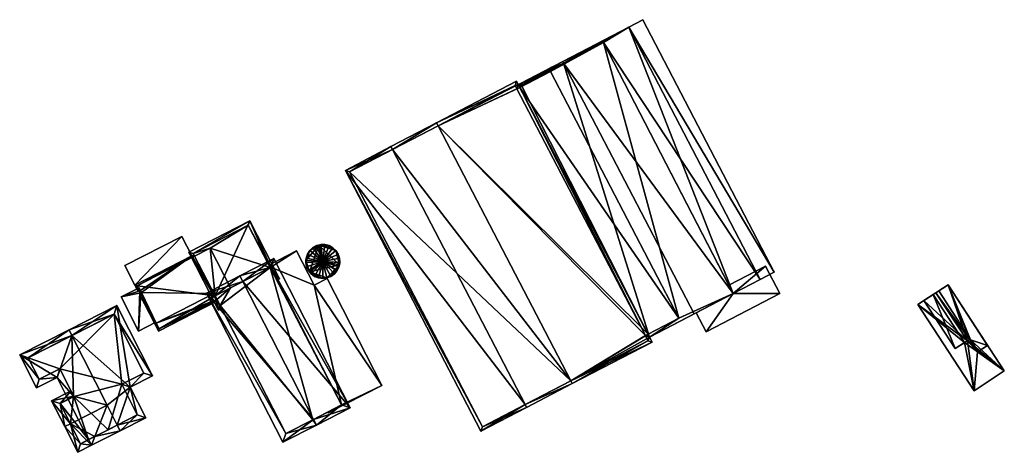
# Model space of a CAD drawing. Header units: inches. Extents: x 2558739 to 2563058, y 1133992 to 1137021.
# Tile 64 of 97: x 2559211 to 2559365, y 1136269 to 1136336. Entities that reach past the tile are written whole.
import ezdxf

# ---------------------------------------------------------------- set-up
doc = ezdxf.new("R2010")
doc.units = ezdxf.units.IN
doc.header["$MEASUREMENT"] = 0
for name, color, linetype in [('Gebaeude Einzelhaus', 10, 'Continuous'), ('Lagertank', 10, 'Continuous'), ('Offenes Gebaeude', 10, 'Continuous')]:
    doc.layers.add(name, color=color, linetype=linetype)

msp = doc.modelspace()

# ---------------------------------------------------------------- meshes
at = {"layer": 'Gebaeude Einzelhaus'}
mesh = msp.add_polyface(dxfattribs=at)
corners = [(2559296.381, 1136329.284, 385.217), (2559296.243, 1136329.548, 385.217), (2559289.656, 1136326.119, 382.854), (2559309.826, 1136286.514, 382.728), (2559289.305, 1136325.936, 382.728), (2559316.764, 1136290.126, 385.216), (2559322.89, 1136293.315, 383.445), (2559327.089, 1136295.5, 382.23), (2559306.568, 1136334.921, 382.23), (2559329.285, 1136296.644, 381.566), (2559308.764, 1136336.065, 381.566), (2559302.606, 1136332.519, 383.417), (2559290.068, 1136326.003, 382.953), (2559289.656, 1136326.119, 382.39), (2559289.305, 1136325.936, 382.372), (2559289.656, 1136326.119, 374.208), (2559289.305, 1136325.936, 374.208), (2559289.536, 1136325.492, 382.372), (2559309.595, 1136286.957, 382.372), (2559309.826, 1136286.514, 382.372), (2559289.536, 1136325.492, 374.208), (2559309.595, 1136286.957, 374.208), (2559309.826, 1136286.514, 374.208), (2559317.097, 1136290.299, 379.651), (2559317.097, 1136290.299, 379.551), (2559322.89, 1136293.315, 374.208), (2559322.89, 1136293.315, 379.551), (2559322.89, 1136293.315, 379.651), (2559322.23, 1136294.591, 379.551), (2559302.606, 1136332.519, 374.208), (2559322.23, 1136294.591, 379.651), (2559290.068, 1136326.003, 374.208), (2559290.068, 1136326.003, 382.404), (2559314.386, 1136289.451, 374.208), (2559294.326, 1136327.986, 374.208)]
mesh.append_faces([[corners[k] for k in face] for face in [(0, 12, 1), (11, 0, 1), (1, 12, 2), (8, 11, 1), (9, 8, 10), (7, 11, 8), (7, 8, 9), (6, 11, 7), (7, 9, 8), (8, 9, 10), (6, 0, 5), (6, 8, 0), (0, 8, 1), (6, 7, 8), (0, 3, 5), (0, 2, 3), (3, 2, 4), (0, 1, 2)]], dxfattribs={"color": 13})
mesh.append_faces([[corners[k] for k in face] for face in [(31, 20, 15), (15, 20, 16), (29, 34, 31), (31, 34, 20), (21, 33, 22), (22, 33, 25), (25, 33, 29), (29, 33, 34), (29, 0, 11), (0, 32, 12), (29, 31, 0), (0, 31, 32), (32, 2, 12), (32, 13, 2), (32, 31, 13), (13, 31, 15), (25, 28, 26), (30, 6, 27), (28, 11, 30), (30, 11, 6), (25, 29, 28), (28, 29, 11), (6, 23, 27), (24, 25, 26), (24, 22, 25), (23, 19, 24), (24, 19, 22), (6, 5, 23), (23, 5, 19), (19, 5, 3), (19, 21, 22), (19, 18, 21), (17, 16, 20), (17, 14, 16), (17, 4, 14), (19, 3, 18), (18, 3, 17), (17, 3, 4), (14, 15, 16), (4, 13, 14), (14, 13, 15), (4, 2, 13)]], dxfattribs={"color": 41})
mesh = msp.add_polyface(dxfattribs=at)
corners = [(2559290.372, 1136275.963, 383.392), (2559262.271, 1136312.526, 381.732), (2559283.469, 1136271.805, 381.732), (2559269.636, 1136315.796, 383.392), (2559269.405, 1136316.24, 383.392), (2559290.603, 1136275.519, 383.392), (2559297.731, 1136279.23, 381.732), (2559297.5, 1136279.674, 381.732), (2559276.765, 1136319.507, 381.732), (2559276.534, 1136319.95, 381.732), (2559290.068, 1136326.003, 382.404), (2559294.539, 1136328.66, 382.641), (2559289.656, 1136326.119, 382.39), (2559294.676, 1136328.398, 382.641), (2559309.826, 1136286.514, 382.372), (2559309.595, 1136286.957, 382.372), (2559310.213, 1136285.716, 382.371), (2559289.536, 1136325.492, 382.372), (2559289.305, 1136325.936, 382.372), (2559289.035, 1136326.469, 382.373), (2559262.946, 1136312.314, 381.835), (2559283.681, 1136272.479, 381.835), (2559309.551, 1136285.936, 382.349), (2559309.165, 1136286.733, 382.35), (2559288.818, 1136325.792, 382.349), (2559289.088, 1136325.259, 382.349), (2559289.536, 1136325.492, 374.208), (2559289.088, 1136325.259, 374.208), (2559288.818, 1136325.792, 374.208), (2559276.765, 1136319.507, 374.208), (2559262.946, 1136312.314, 374.208), (2559283.681, 1136272.479, 374.208), (2559297.501, 1136279.674, 374.208), (2559309.551, 1136285.936, 374.208), (2559309.165, 1136286.733, 374.208), (2559309.595, 1136286.957, 374.208), (2559314.386, 1136289.451, 374.208), (2559294.326, 1136327.986, 374.208)]
mesh.append_faces([[corners[k] for k in face] for face in [(24, 8, 9), (19, 24, 9), (25, 18, 17), (25, 24, 18), (18, 24, 19), (14, 23, 15), (16, 22, 14), (14, 22, 23), (16, 6, 22), (22, 6, 7), (12, 11, 10), (10, 11, 13), (7, 6, 0), (0, 6, 5), (3, 9, 8), (3, 4, 9), (1, 21, 2), (2, 21, 5), (5, 21, 0), (3, 20, 4), (4, 20, 1), (1, 20, 21), (16, 7, 6), (8, 18, 9), (9, 18, 19), (8, 17, 18), (7, 15, 8), (8, 15, 17), (16, 14, 7), (7, 14, 15), (13, 11, 10), (10, 11, 12), (3, 9, 4), (3, 8, 9), (0, 7, 3), (3, 7, 8), (0, 6, 7), (0, 5, 6), (0, 2, 5), (4, 1, 3), (3, 1, 0), (0, 1, 2)]], dxfattribs={"color": 13})
mesh.append_faces([[corners[k] for k in face] for face in [(29, 32, 30), (30, 32, 31), (29, 34, 32), (32, 34, 33), (34, 26, 35), (35, 26, 36), (36, 26, 37), (29, 27, 34), (34, 27, 26), (29, 28, 27), (34, 35, 23), (23, 35, 15), (23, 22, 34), (34, 22, 33), (7, 33, 22), (0, 32, 7), (7, 32, 33), (0, 31, 32), (0, 21, 31), (21, 20, 31), (31, 20, 30), (3, 30, 20), (8, 29, 3), (3, 29, 30), (8, 28, 29), (8, 24, 28), (24, 25, 28), (28, 25, 27), (27, 25, 26), (26, 25, 17)]], dxfattribs={"color": 41})
mesh = msp.add_polyface(dxfattribs=at)
corners = [(2559250.638, 1136297.414, 382.843), (2559251.974, 1136295.609, 383.276), (2559247.325, 1136304.666, 381.286), (2559251.65, 1136295.443, 383.276), (2559241.918, 1136292.939, 382.843), (2559237.805, 1136299.781, 381.286), (2559250.517, 1136297.352, 382.843), (2559242.454, 1136290.723, 383.276), (2559242.702, 1136291.412, 383.178), (2559242.93, 1136290.967, 383.276), (2559238.479, 1136299.565, 381.384), (2559242.67, 1136291.396, 383.178), (2559247.109, 1136303.994, 381.384), (2559250.316, 1136297.743, 382.131), (2559250.316, 1136297.743, 382.031), (2559250.517, 1136297.352, 373.411), (2559247.109, 1136303.994, 373.411), (2559250.517, 1136297.352, 382.131), (2559250.517, 1136297.352, 382.031), (2559238.479, 1136299.565, 373.411), (2559241.698, 1136293.29, 381.23), (2559242.167, 1136292.377, 380.251), (2559242.67, 1136291.396, 373.411), (2559238.702, 1136299.13, 379.205), (2559238.702, 1136299.13, 373.411), (2559242.167, 1136292.377, 373.411), (2559242.702, 1136291.412, 373.411), (2559241.155, 1136300.389, 373.411), (2559244.341, 1136294.182, 373.411), (2559242.198, 1136292.393, 373.411)]
mesh.append_faces([[corners[k] for k in face] for face in [(7, 11, 9), (9, 11, 8), (12, 0, 6), (0, 1, 3), (10, 2, 12), (12, 2, 0), (0, 2, 1), (7, 5, 11), (11, 5, 10), (10, 5, 2), (4, 7, 8), (8, 7, 9), (4, 5, 7), (0, 2, 6), (6, 2, 4), (4, 2, 5), (3, 1, 0), (0, 1, 2)]], dxfattribs={"color": 13})
mesh.append_faces([[corners[k] for k in face] for face in [(25, 29, 22), (22, 29, 26), (19, 27, 24), (27, 15, 28), (19, 16, 27), (27, 16, 15), (22, 26, 11), (11, 26, 8), (22, 21, 25), (23, 19, 24), (20, 10, 23), (23, 10, 19), (22, 11, 21), (21, 11, 20), (20, 11, 10), (10, 12, 19), (19, 12, 16), (15, 14, 18), (13, 6, 17), (16, 12, 15), (15, 12, 14), (14, 12, 13), (13, 12, 6)]], dxfattribs={"color": 41})
mesh = msp.add_polyface(dxfattribs=at)
corners = [(2559232.718, 1136288.68, 381.23), (2559233.078, 1136287.431, 380.013), (2559242.281, 1136292.154, 380.013), (2559232.495, 1136288.566, 381.23), (2559242.167, 1136292.377, 380.251), (2559241.698, 1136293.29, 381.23), (2559229.384, 1136294.628, 379.128), (2559229.913, 1136293.597, 379.485), (2559230.14, 1136293.702, 379.488), (2559230.254, 1136293.756, 379.49), (2559238.283, 1136299.194, 379.128), (2559230.402, 1136293.467, 379.59), (2559230.288, 1136293.413, 379.588), (2559230.061, 1136293.309, 379.585), (2559238.702, 1136299.13, 379.205), (2559238.588, 1136299.352, 379.128), (2559233.186, 1136287.768, 380.252), (2559229.72, 1136294.519, 379.205), (2559229.72, 1136294.519, 373.411), (2559238.702, 1136299.13, 373.411), (2559232.651, 1136288.811, 379.488), (2559233.186, 1136287.768, 373.411), (2559232.651, 1136288.811, 379.588), (2559242.167, 1136292.377, 373.411), (2559241.918, 1136292.939, 373.411), (2559241.155, 1136300.389, 373.411), (2559244.341, 1136294.182, 373.411), (2559242.198, 1136292.393, 373.411)]
mesh.append_faces([[corners[k] for k in face] for face in [(14, 10, 15), (14, 17, 10), (10, 17, 6), (6, 17, 7), (7, 17, 8), (0, 3, 12), (12, 3, 13), (0, 16, 3), (3, 16, 1), (1, 16, 2), (2, 16, 4), (10, 14, 15), (10, 5, 14), (0, 12, 3), (3, 12, 13), (10, 11, 5), (5, 11, 0), (0, 11, 12), (6, 9, 10), (10, 9, 11), (6, 8, 9), (6, 7, 8), (0, 4, 5), (0, 2, 4), (3, 1, 0), (0, 1, 2)]], dxfattribs={"color": 13})
mesh.append_faces([[corners[k] for k in face] for face in [(19, 24, 18), (18, 24, 21), (21, 24, 23), (23, 24, 27), (19, 25, 24), (24, 25, 26), (21, 4, 16), (21, 23, 4), (18, 8, 17), (18, 20, 8), (22, 0, 12), (20, 16, 22), (22, 16, 0), (18, 21, 20), (20, 21, 16), (18, 14, 19), (18, 17, 14)]], dxfattribs={"color": 41})
mesh = msp.add_polyface(dxfattribs=at)
corners = [(2559257.287, 1136273.654, 387.479), (2559257.744, 1136272.764, 387.479), (2559263.021, 1136275.473, 384.975), (2559246.249, 1136295.162, 387.479), (2559251.07, 1136298.76, 384.976), (2559245.793, 1136296.051, 387.479), (2559240.571, 1136293.371, 384.936), (2559252.523, 1136270.085, 384.935), (2559250.638, 1136297.414, 385.397), (2559241.918, 1136292.939, 385.369), (2559252.956, 1136271.431, 385.368), (2559261.675, 1136275.905, 385.397), (2559257.19, 1136273.604, 387.432), (2559257.19, 1136273.604, 373.411), (2559259.516, 1136274.797, 382.657), (2559259.516, 1136274.797, 382.757), (2559261.675, 1136275.905, 373.411), (2559261.675, 1136275.905, 381.995), (2559261.675, 1136275.905, 382.095), (2559250.638, 1136297.414, 373.411), (2559250.638, 1136297.414, 381.994), (2559250.638, 1136297.414, 382.843), (2559250.638, 1136297.414, 382.094), (2559250.517, 1136297.352, 373.411), (2559250.517, 1136297.352, 382.031), (2559250.517, 1136297.352, 382.843), (2559241.918, 1136292.939, 382.843), (2559250.517, 1136297.352, 382.131), (2559242.702, 1136291.412, 383.178), (2559252.956, 1136271.431, 373.411), (2559242.702, 1136291.412, 373.411), (2559244.341, 1136294.182, 373.411), (2559242.198, 1136292.393, 373.411), (2559241.918, 1136292.939, 373.411)]
mesh.append_faces([[corners[k] for k in face] for face in [(11, 8, 2), (0, 11, 1), (1, 10, 12), (12, 0, 1), (1, 11, 2), (7, 10, 1), (9, 10, 6), (6, 10, 7), (3, 9, 5), (8, 3, 5), (5, 9, 6), (2, 8, 4), (4, 8, 5), (0, 7, 1), (5, 6, 3), (3, 6, 0), (0, 6, 7), (3, 4, 5), (0, 2, 3), (3, 2, 4), (0, 1, 2)]], dxfattribs={"color": 13})
mesh.append_faces([[corners[k] for k in face] for face in [(31, 32, 33), (23, 30, 31), (31, 30, 32), (23, 13, 30), (30, 13, 29), (23, 16, 13), (23, 19, 16), (12, 10, 13), (13, 10, 29), (29, 28, 30), (28, 9, 26), (29, 10, 28), (28, 10, 9), (25, 21, 27), (27, 21, 22), (25, 8, 21), (9, 3, 26), (26, 3, 25), (25, 3, 8), (19, 23, 20), (20, 23, 24), (21, 18, 22), (21, 11, 18), (21, 8, 11), (16, 20, 17), (16, 19, 20), (11, 15, 18), (14, 16, 17), (14, 13, 16), (11, 0, 15), (15, 0, 14), (14, 0, 13), (0, 12, 13)]], dxfattribs={"color": 41})
mesh = msp.add_polyface(dxfattribs=at)
corners = [(2559226.623, 1136272.761, 382.871), (2559227.075, 1136271.869, 382.871), (2559231.095, 1136273.905, 380.966), (2559228.666, 1136278.7, 380.966), (2559226.564, 1136291.41, 379.331), (2559232.118, 1136280.448, 379.331), (2559219.545, 1136286.733, 382.871), (2559225.043, 1136275.88, 382.871), (2559219.093, 1136287.625, 382.871), (2559211.378, 1136283.716, 379.331), (2559217.215, 1136280.213, 380.815), (2559213.983, 1136278.574, 379.331), (2559219.811, 1136277.301, 381.224), (2559218.964, 1136276.761, 380.815), (2559219.855, 1136277.213, 381.224), (2559223.138, 1136270.996, 381.272), (2559222.593, 1136269.598, 380.815), (2559222.141, 1136270.491, 380.815), (2559214.423, 1136279.919, 379.741), (2559217.655, 1136281.556, 381.224), (2559212.723, 1136283.276, 379.741), (2559230.774, 1136280.888, 379.754), (2559226.124, 1136290.066, 379.754), (2559229.751, 1136274.345, 381.389), (2559227.323, 1136279.14, 381.388), (2559219.306, 1136272.973, 382.871), (2559227.075, 1136271.869, 380.815), (2559226.623, 1136272.761, 381.272), (2559220.446, 1136268.51, 380.815), (2559218.414, 1136272.521, 382.871), (2559219.403, 1136278.105, 380.815), (2559216.365, 1136276.565, 380.815), (2559220.886, 1136269.855, 381.273), (2559217.71, 1136276.125, 381.269), (2559219.855, 1136277.213, 381.268), (2559225.18, 1136272.03, 373.486), (2559222.141, 1136270.491, 373.486), (2559229.751, 1136274.345, 373.486), (2559227.323, 1136279.14, 373.486), (2559230.774, 1136280.888, 373.486), (2559226.124, 1136290.066, 373.486), (2559212.723, 1136283.276, 373.486), (2559214.423, 1136279.919, 373.486), (2559217.655, 1136281.556, 373.486), (2559219.855, 1136277.213, 373.486), (2559218.964, 1136276.761, 373.486), (2559217.71, 1136276.125, 373.486), (2559220.886, 1136269.855, 373.486)]
mesh.append_faces([[corners[k] for k in face] for face in [(31, 33, 29), (29, 33, 25), (33, 12, 34), (31, 30, 33), (33, 30, 12), (16, 15, 26), (26, 15, 27), (29, 32, 28), (28, 32, 16), (16, 32, 15), (29, 25, 32), (12, 25, 7), (12, 31, 25), (25, 31, 29), (12, 30, 31), (16, 25, 28), (28, 25, 29), (27, 15, 26), (26, 15, 16), (16, 15, 25), (25, 15, 7), (4, 22, 8), (8, 22, 6), (23, 1, 0), (23, 2, 1), (21, 3, 24), (24, 3, 23), (23, 3, 2), (4, 5, 22), (22, 5, 21), (21, 5, 3), (15, 16, 17), (0, 1, 15), (15, 1, 16), (20, 8, 6), (18, 9, 20), (20, 9, 8), (18, 11, 9), (12, 10, 19), (19, 10, 18), (18, 10, 11), (14, 13, 12), (12, 13, 10), (15, 1, 0), (17, 16, 15), (15, 16, 1), (7, 15, 0), (6, 12, 7), (12, 13, 14), (6, 10, 12), (12, 10, 13), (6, 9, 10), (10, 9, 11), (6, 8, 9), (6, 4, 8), (0, 3, 7), (7, 3, 6), (6, 3, 4), (4, 3, 5), (0, 2, 3), (0, 1, 2)]], dxfattribs={"color": 13})
mesh.append_faces([[corners[k] for k in face] for face in [(45, 36, 46), (46, 36, 47), (32, 17, 15), (32, 47, 17), (17, 47, 36), (25, 33, 32), (32, 33, 47), (47, 33, 46), (34, 13, 33), (33, 13, 46), (46, 13, 45), (34, 14, 13), (12, 14, 34), (38, 40, 39), (38, 43, 40), (40, 43, 41), (41, 43, 42), (38, 44, 43), (44, 36, 45), (38, 35, 44), (44, 35, 36), (38, 37, 35), (14, 44, 13), (13, 44, 45), (12, 44, 14), (19, 43, 12), (12, 43, 44), (19, 18, 43), (43, 18, 42), (18, 20, 42), (42, 20, 41), (6, 41, 20), (6, 40, 41), (6, 22, 40), (22, 21, 40), (40, 21, 39), (21, 38, 39), (21, 24, 38), (24, 37, 38), (24, 23, 37), (15, 35, 0), (0, 35, 23), (23, 35, 37), (15, 17, 35), (35, 17, 36)]], dxfattribs={"color": 41})
at = {"layer": 'Lagertank'}
mesh = msp.add_polyface(dxfattribs=at)
corners = [(2559257.774, 1136300.786, 382.723), (2559257.189, 1136300.468, 382.723), (2559258.745, 1136298.313, 384.198), (2559258.108, 1136300.871, 382.723), (2559258.419, 1136300.951, 382.723), (2559256.701, 1136300.013, 382.723), (2559256.344, 1136299.451, 382.723), (2559256.135, 1136298.818, 382.723), (2559256.111, 1136298.445, 382.723), (2559256.093, 1136298.153, 382.723), (2559256.215, 1136297.498, 382.723), (2559256.498, 1136296.895, 382.723), (2559256.682, 1136296.671, 382.723), (2559256.92, 1136296.38, 382.723), (2559257.459, 1136295.986, 382.723), (2559258.078, 1136295.74, 382.723), (2559258.739, 1136295.655, 382.723), (2559259.4, 1136295.736, 382.723), (2559260.02, 1136295.98, 382.723), (2559260.56, 1136296.37, 382.723), (2559260.944, 1136296.833, 382.723), (2559260.986, 1136296.883, 382.723), (2559261.271, 1136297.485, 382.723), (2559261.333, 1136297.806, 382.723), (2559261.398, 1136298.139, 382.723), (2559261.358, 1136298.804, 382.723), (2559261.154, 1136299.438, 382.723), (2559260.798, 1136300.001, 382.723), (2559260.314, 1136300.459, 382.723), (2559259.73, 1136300.781, 382.723), (2559259.085, 1136300.949, 382.723), (2559256.093, 1136298.153, 373.663), (2559256.111, 1136298.445, 373.663), (2559256.215, 1136297.498, 373.663), (2559256.498, 1136296.895, 373.663), (2559256.682, 1136296.671, 373.663), (2559256.92, 1136296.38, 373.663), (2559257.459, 1136295.986, 373.663), (2559258.078, 1136295.74, 373.663), (2559258.739, 1136295.655, 373.663), (2559259.4, 1136295.736, 373.663), (2559260.02, 1136295.98, 373.663), (2559260.56, 1136296.37, 373.663), (2559260.944, 1136296.833, 373.663), (2559260.986, 1136296.883, 373.663), (2559261.271, 1136297.485, 373.663), (2559261.333, 1136297.806, 373.663), (2559261.398, 1136298.139, 373.663), (2559261.358, 1136298.804, 373.663), (2559261.154, 1136299.438, 373.663), (2559260.798, 1136300.001, 373.663), (2559260.314, 1136300.459, 373.663), (2559259.73, 1136300.781, 373.663), (2559259.085, 1136300.949, 373.663), (2559258.419, 1136300.951, 373.663), (2559258.108, 1136300.871, 373.663), (2559257.774, 1136300.786, 373.663), (2559257.189, 1136300.468, 373.663), (2559256.701, 1136300.013, 373.663), (2559256.135, 1136298.818, 373.663), (2559256.344, 1136299.451, 373.663)]
mesh.append_faces([[corners[k] for k in face] for face in [(30, 4, 2), (29, 30, 2), (28, 29, 2), (27, 28, 2), (26, 27, 2), (25, 26, 2), (24, 25, 2), (23, 2, 22), (23, 24, 2), (21, 22, 2), (20, 21, 2), (19, 20, 2), (18, 19, 2), (17, 18, 2), (16, 17, 2), (15, 16, 2), (14, 15, 2), (13, 14, 2), (12, 2, 11), (12, 13, 2), (10, 11, 2), (9, 10, 2), (8, 2, 7), (8, 9, 2), (6, 7, 2), (5, 6, 2), (1, 5, 2), (3, 2, 4), (3, 0, 2), (0, 1, 2)]], dxfattribs={"color": 13})
mesh.append_faces([[corners[k] for k in face] for face in [(55, 57, 56), (55, 58, 57), (55, 32, 58), (58, 32, 60), (60, 32, 59), (32, 33, 31), (55, 35, 32), (32, 35, 33), (33, 35, 34), (35, 37, 36), (35, 38, 37), (35, 39, 38), (35, 40, 39), (41, 43, 42), (43, 45, 44), (55, 46, 35), (35, 46, 40), (40, 46, 41), (41, 46, 43), (43, 46, 45), (46, 48, 47), (46, 49, 48), (55, 50, 46), (46, 50, 49), (55, 51, 50), (55, 52, 51), (55, 53, 52), (55, 54, 53), (7, 6, 59), (59, 6, 60), (6, 5, 60), (60, 5, 58), (8, 7, 32), (32, 7, 59), (5, 1, 58), (58, 1, 57), (1, 0, 57), (57, 0, 56), (0, 3, 56), (56, 3, 55), (3, 4, 55), (55, 4, 54), (4, 30, 54), (54, 30, 53), (30, 29, 53), (53, 29, 52), (29, 28, 52), (52, 28, 51), (28, 27, 51), (51, 27, 50), (27, 26, 50), (50, 26, 49), (26, 25, 49), (49, 25, 48), (25, 24, 48), (48, 24, 47), (24, 23, 47), (47, 23, 46), (23, 22, 46), (46, 22, 45), (22, 21, 45), (45, 21, 44), (21, 20, 44), (44, 20, 43), (20, 19, 43), (43, 19, 42), (19, 18, 42), (42, 18, 41), (18, 17, 41), (41, 17, 40), (17, 16, 40), (40, 16, 39), (16, 15, 39), (39, 15, 38), (15, 14, 38), (38, 14, 37), (14, 13, 37), (37, 13, 36), (13, 12, 36), (36, 12, 35), (12, 11, 35), (35, 11, 34), (11, 10, 34), (34, 10, 33), (10, 9, 33), (33, 9, 31), (9, 8, 31), (31, 8, 32)]], dxfattribs={"color": 41})
at = {"layer": 'Offenes Gebaeude'}
mesh = msp.add_polyface(dxfattribs=at)
corners = [(2559229.384, 1136294.628, 379.128), (2559236.723, 1136302.233, 378.796), (2559227.825, 1136297.666, 378.796), (2559238.283, 1136299.194, 379.128), (2559229.384, 1136294.628, 379.028), (2559227.825, 1136297.666, 378.696), (2559238.283, 1136299.194, 379.028), (2559236.723, 1136302.233, 378.696)]
mesh.append_faces([[corners[k] for k in face] for face in [(3, 1, 0), (0, 1, 2)]], dxfattribs={"color": 13})
mesh.append_faces([[corners[k] for k in face] for face in [(4, 7, 6), (5, 7, 4), (2, 7, 5), (1, 7, 2), (6, 7, 1), (3, 6, 1), (4, 6, 0), (0, 6, 3), (5, 4, 2), (2, 4, 0)]], dxfattribs={"color": 41})
mesh = msp.add_polyface(dxfattribs=at)
corners = [(2559257.379, 1136294.613, 380.807), (2559267.996, 1136278.966, 380.18), (2559259.428, 1136295.664, 380.18), (2559261.675, 1136275.905, 382.095), (2559259.59, 1136274.653, 382.757), (2559250.638, 1136297.414, 382.094), (2559254.635, 1136299.96, 380.807), (2559250.316, 1136297.743, 382.131), (2559250.517, 1136297.352, 382.131), (2559259.516, 1136274.797, 382.757), (2559250.316, 1136297.743, 382.031), (2559254.635, 1136299.96, 380.707), (2559259.59, 1136274.653, 382.657), (2559259.516, 1136274.797, 382.657), (2559267.996, 1136278.966, 380.08), (2559259.428, 1136295.664, 380.08), (2559257.379, 1136294.613, 380.707), (2559250.638, 1136297.414, 381.994), (2559261.675, 1136275.905, 381.995), (2559250.517, 1136297.352, 382.031)]
mesh.append_faces([[corners[k] for k in face] for face in [(4, 3, 9), (5, 7, 8), (5, 6, 7), (3, 0, 5), (5, 0, 6), (4, 1, 3), (3, 1, 0), (0, 1, 2)]], dxfattribs={"color": 13})
mesh.append_faces([[corners[k] for k in face] for face in [(10, 17, 19), (18, 12, 13), (18, 14, 12), (17, 16, 18), (18, 16, 14), (14, 16, 15), (10, 11, 17), (17, 11, 16), (6, 0, 11), (11, 0, 16), (0, 2, 16), (16, 2, 15), (2, 1, 15), (15, 1, 14), (1, 12, 14), (1, 4, 12), (4, 9, 12), (12, 9, 13), (11, 10, 6), (6, 10, 7)]], dxfattribs={"color": 41})
mesh = msp.add_polyface(dxfattribs=at)
corners = [(2559322.89, 1136293.315, 379.651), (2559318.643, 1136287.328, 379.651), (2559330.163, 1136293.324, 379.651), (2559317.097, 1136290.299, 379.651), (2559327.952, 1136297.57, 379.651), (2559322.23, 1136294.591, 379.651), (2559317.097, 1136290.299, 379.551), (2559318.643, 1136287.328, 379.551), (2559330.163, 1136293.324, 379.551), (2559327.952, 1136297.57, 379.551), (2559322.23, 1136294.591, 379.551), (2559322.89, 1136293.315, 379.551)]
mesh.append_faces([[corners[k] for k in face] for face in [(0, 4, 5), (0, 2, 4), (3, 1, 0), (0, 1, 2)]], dxfattribs={"color": 13})
mesh.append_faces([[corners[k] for k in face] for face in [(9, 11, 10), (11, 7, 6), (9, 8, 11), (11, 8, 7), (9, 10, 4), (4, 10, 5), (4, 2, 9), (9, 2, 8), (2, 1, 8), (8, 1, 7), (7, 1, 6), (6, 1, 3)]], dxfattribs={"color": 41})
mesh = msp.add_polyface(dxfattribs=at)
corners = [(2559230.288, 1136293.413, 379.588), (2559230.024, 1136294.204, 379.59), (2559227.216, 1136292.763, 379.552), (2559230.402, 1136293.467, 379.59), (2559229.954, 1136287.428, 379.552), (2559232.651, 1136288.811, 379.588), (2559230.254, 1136293.756, 379.49), (2559230.024, 1136294.204, 379.49), (2559227.216, 1136292.763, 379.452), (2559229.954, 1136287.428, 379.452), (2559232.651, 1136288.811, 379.488), (2559230.14, 1136293.702, 379.488)]
mesh.append_faces([[corners[k] for k in face] for face in [(0, 4, 5), (0, 2, 4), (3, 1, 0), (0, 1, 2)]], dxfattribs={"color": 13})
mesh.append_faces([[corners[k] for k in face] for face in [(11, 7, 6), (11, 8, 7), (11, 9, 8), (11, 10, 9), (9, 10, 4), (4, 10, 5), (4, 2, 9), (9, 2, 8), (2, 7, 8), (2, 1, 7), (7, 1, 6), (6, 1, 3)]], dxfattribs={"color": 41})
mesh = msp.add_polyface(dxfattribs=at)
corners = [(2559351.741, 1136291.57, 379.377), (2559359.478, 1136285.924, 379.046), (2559354.575, 1136293.424, 379.046), (2559360.536, 1136278.131, 379.377), (2559361.085, 1136284.191, 379.007), (2559359.81, 1136286.141, 379.007), (2559365.256, 1136281.221, 378.825), (2559359.983, 1136286.084, 378.996), (2559356.463, 1136294.66, 378.825), (2559361.189, 1136284.259, 378.995), (2559355.002, 1136293.704, 378.996), (2559356.463, 1136294.66, 378.725), (2559354.575, 1136293.424, 378.946), (2559354.148, 1136293.144, 378.996), (2559351.741, 1136291.57, 379.277), (2559360.536, 1136278.131, 379.277), (2559365.256, 1136281.221, 378.725), (2559359.052, 1136285.645, 378.996), (2559359.478, 1136285.924, 378.946)]
mesh.append_faces([[corners[k] for k in face] for face in [(7, 8, 10), (4, 6, 9), (9, 6, 7), (7, 6, 8), (4, 3, 6), (5, 1, 4), (4, 1, 3), (3, 1, 0), (0, 1, 2)]], dxfattribs={"color": 13})
mesh.append_faces([[corners[k] for k in face] for face in [(16, 18, 11), (11, 18, 12), (16, 17, 18), (17, 14, 13), (16, 15, 17), (17, 15, 14), (8, 6, 11), (11, 6, 16), (6, 15, 16), (6, 3, 15), (3, 0, 15), (15, 0, 14), (2, 13, 0), (0, 13, 14), (10, 12, 2), (2, 12, 13), (10, 11, 12), (10, 8, 11)]], dxfattribs={"color": 41})
mesh = msp.add_polyface(dxfattribs=at)
corners = [(2559359.81, 1136286.141, 379.085), (2559356.463, 1136294.66, 379.267), (2559354.575, 1136293.424, 379.046), (2559362.645, 1136285.213, 379.267), (2559359.478, 1136285.924, 379.046), (2559361.085, 1136284.191, 379.083), (2559354.148, 1136293.144, 378.996), (2559357.598, 1136284.694, 378.825), (2559359.052, 1136285.645, 378.996), (2559352.691, 1136292.191, 378.825), (2559357.598, 1136284.694, 378.725), (2559359.478, 1136285.924, 378.946), (2559359.81, 1136286.141, 379.007), (2559361.085, 1136284.191, 379.007), (2559361.189, 1136284.259, 378.995), (2559362.645, 1136285.213, 379.167), (2559356.463, 1136294.66, 379.167), (2559355.002, 1136293.704, 378.996), (2559354.575, 1136293.424, 378.946), (2559352.691, 1136292.191, 378.725), (2559359.983, 1136286.084, 378.996)]
mesh.append_faces([[corners[k] for k in face] for face in [(9, 7, 6), (6, 7, 8), (3, 0, 5), (0, 2, 4), (3, 1, 0), (0, 1, 2)]], dxfattribs={"color": 13})
mesh.append_faces([[corners[k] for k in face] for face in [(16, 20, 17), (16, 15, 20), (20, 15, 14), (10, 19, 11), (11, 19, 18), (7, 9, 10), (10, 9, 19), (6, 19, 9), (6, 18, 19), (1, 17, 2), (1, 16, 17), (1, 3, 16), (16, 3, 15), (13, 14, 5), (5, 14, 3), (3, 14, 15), (5, 12, 13), (5, 0, 12), (0, 4, 12), (10, 8, 7), (10, 11, 8)]], dxfattribs={"color": 41})

doc.saveas('drawing.dxf')
